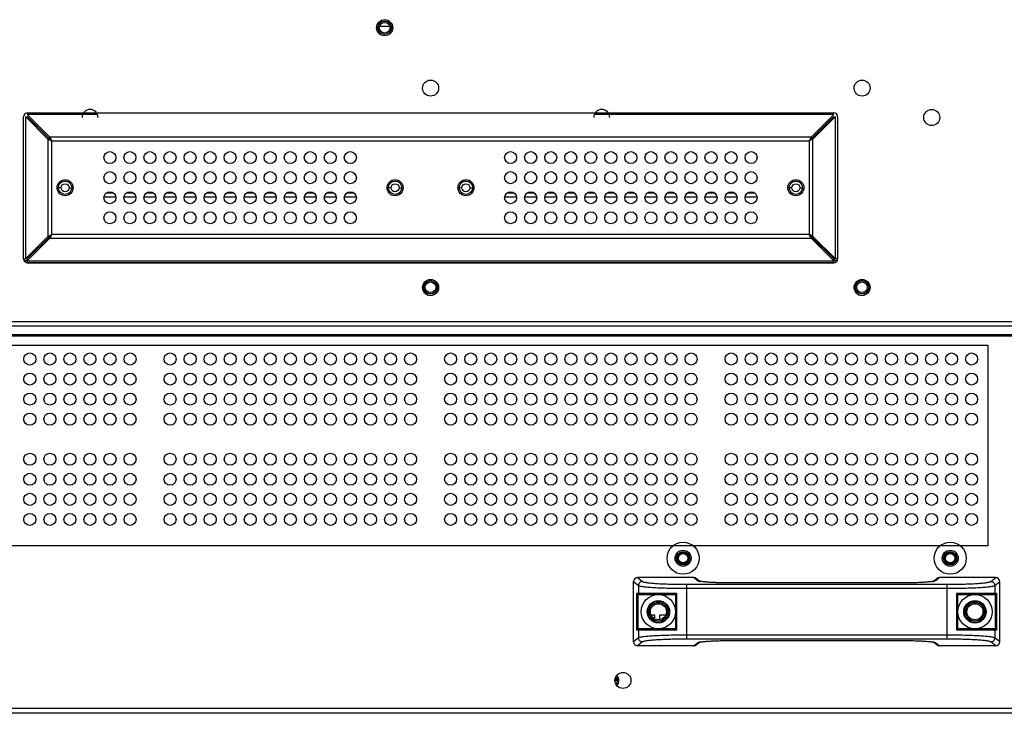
# Model space of a CAD drawing. Header units: millimetres. Extents: x -7199 to 1146, y -2825 to 3623.
# Tile 14 of 35: x -4012 to -3643, y -368 to -109. Entities that reach past the tile are written whole.
import ezdxf

# ---------------------------------------------------------------- set-up
doc = ezdxf.new("R2010")
doc.units = ezdxf.units.MM
doc.header["$LTSCALE"] = 65.395
doc.layers.get('0').update_dxf_attribs({"linetype": 'CONTINUOUS'})
doc.layers.add('00_COMPONENTS', color=7, linetype='CONTINUOUS')
doc.layers.add('02___PRT_ALL_AXES', color=7, linetype='CONTINUOUS')

msp = doc.modelspace()

# ---------------------------------------------------------------- linework, layer by layer
at = {"linetype": 'Continuous'}
for p, q in [((-3877.44, -111.51), (-3877.94, -111.51)), ((-3872.44, -111.51), (-3871.94, -111.51)), ((-4000.95, -153.17), (-4009.42, -144.7)), ((-4009.42, -144.7), (-4009.42, -198.04)), ((-3982.41, -143.99), (-4008.71, -143.99)), ((-4000.24, -152.46), (-4008.71, -143.99)), ((-4000.24, -153.17), (-4008.71, -144.7)), ((-3706.86, -143.99), (-3796.48, -143.99)), ((-3715.33, -152.46), (-3706.86, -143.99)), ((-3715.33, -153.17), (-3706.86, -144.7)), ((-3714.62, -153.17), (-3706.16, -144.7)), ((-3706.16, -198.04), (-3706.16, -144.7)), ((-4000.24, -153.17), (-4000.95, -153.17)), ((-4000.95, -153.17), (-4000.95, -189.58)), ((-3715.33, -152.46), (-4000.24, -152.46)), ((-4000.24, -153.17), (-4000.24, -152.46)), ((-3999.54, -153.87), (-3716.04, -153.87)), ((-3999.54, -188.87), (-3999.54, -153.87)), ((-3716.04, -153.87), (-3716.04, -188.87)), ((-3715.33, -153.17), (-3715.33, -152.46)), ((-3715.33, -153.17), (-3714.62, -153.17)), ((-3714.62, -189.58), (-3714.62, -153.17)), ((-3996.04, -171.37), (-3997.54, -171.37)), ((-3993.04, -171.37), (-3991.54, -171.37)), ((-3872.54, -171.37), (-3874.04, -171.37)), ((-3869.54, -171.37), (-3868.04, -171.37)), ((-3846.04, -171.37), (-3847.54, -171.37)), ((-3843.04, -171.37), (-3841.54, -171.37)), ((-3722.54, -171.37), (-3724.04, -171.37)), ((-3719.54, -171.37), (-3718.04, -171.37)), ((-4000.95, -189.58), (-4009.42, -198.04)), ((-4000.24, -189.58), (-4008.71, -198.04)), ((-4000.24, -190.29), (-4008.71, -198.75)), ((-4000.24, -189.58), (-4000.95, -189.58)), ((-4000.24, -189.58), (-4000.24, -190.29)), ((-4000.24, -190.29), (-3715.33, -190.29)), ((-3716.04, -188.87), (-3999.54, -188.87)), ((-3715.33, -189.58), (-3714.62, -189.58)), ((-3715.33, -189.58), (-3706.86, -198.04)), ((-3715.33, -189.58), (-3715.33, -190.29)), ((-3715.33, -190.29), (-3706.86, -198.75)), ((-3714.62, -189.58), (-3706.16, -198.04)), ((-4010.09, -198.04), (-4009.42, -198.04)), ((-4009.96, -198.63), (-4008.71, -198.63)), ((-4008.71, -198.04), (-4009.42, -198.04)), ((-4008.71, -198.04), (-4008.71, -198.75)), ((-4008.71, -198.75), (-3706.86, -198.75)), ((-4008.71, -199.46), (-4008.71, -198.75)), ((-3706.86, -198.04), (-3706.16, -198.04)), ((-3706.86, -198.04), (-3706.86, -198.75)), ((-3706.86, -198.63), (-3705.53, -198.63)), ((-3706.86, -199.46), (-3706.86, -198.75)), ((-3705.39, -198.04), (-3706.16, -198.04)), ((-4008.71, -199.46), (-3706.86, -199.46)), ((-3860.29, -208.63), (-3860.74, -208.63)), ((-3855.29, -208.63), (-3854.75, -208.63)), ((-3698.78, -208.63), (-3699.24, -208.63)), ((-3693.78, -208.63), (-3693.25, -208.63)), ((-3781.74, -318.76), (-3779.95, -320.2)), ((-3781.74, -341.27), (-3781.74, -318.76)), ((-3759.26, -317.26), (-3780.25, -317.26)), ((-3780.25, -317.26), (-3778.45, -318.7)), ((-3779.95, -320.2), (-3779.95, -323.11)), ((-3762.01, -319.75), (-3664.48, -319.75)), ((-3762.01, -319.75), (-3762.01, -340.27)), ((-3757.84, -318.4), (-3759.26, -317.26)), ((-3757.05, -318.61), (-3758.31, -317.6)), ((-3682.1, -319.26), (-3744.39, -319.26)), ((-3682.1, -319.26), (-3744.39, -319.26)), ((-3744.39, -319.26), (-3744.39, -319.26)), ((-3682.1, -319.26), (-3682.1, -319.26)), ((-3668.18, -317.6), (-3669.44, -318.61)), ((-3669.35, -318.63), (-3669.36, -318.63)), ((-3669.35, -318.63), (-3669.36, -318.63)), ((-3667.23, -317.26), (-3668.65, -318.4)), ((-3646.24, -317.26), (-3667.23, -317.26)), ((-3664.48, -319.75), (-3664.48, -340.27)), ((-3648.04, -318.7), (-3646.24, -317.26)), ((-3646.54, -320.2), (-3644.74, -318.76)), ((-3646.54, -320.2), (-3646.54, -323.11)), ((-3644.74, -341.27), (-3644.74, -318.76)), ((-3780.56, -323.11), (-3765.65, -323.11)), ((-3780.56, -336.91), (-3780.56, -323.11)), ((-3780.06, -336.42), (-3780.06, -323.61)), ((-3780.02, -323.61), (-3766.04, -323.61)), ((-3766.04, -323.6), (-3766.04, -336.43)), ((-3765.65, -323.11), (-3765.65, -336.91)), ((-3762.01, -321.25), (-3664.48, -321.25)), ((-3660.84, -323.11), (-3645.93, -323.11)), ((-3660.84, -336.91), (-3660.84, -323.11)), ((-3660.44, -336.43), (-3660.44, -323.6)), ((-3660.44, -323.61), (-3646.47, -323.61)), ((-3646.43, -323.61), (-3646.43, -336.42)), ((-3645.93, -323.11), (-3645.93, -336.91)), ((-3765.65, -336.91), (-3780.56, -336.91)), ((-3766.04, -336.41), (-3780.02, -336.41)), ((-3779.95, -336.91), (-3779.95, -339.83)), ((-3664.48, -338.78), (-3762.01, -338.78)), ((-3645.93, -336.91), (-3660.84, -336.91)), ((-3646.47, -336.41), (-3660.44, -336.41)), ((-3646.54, -336.91), (-3646.54, -339.83)), ((-3779.95, -339.83), (-3781.74, -341.27)), ((-3778.45, -341.33), (-3780.25, -342.76)), ((-3664.48, -340.27), (-3762.01, -340.27)), ((-3759.26, -342.76), (-3757.84, -341.63)), ((-3758.31, -342.43), (-3757.05, -341.42)), ((-3757.14, -341.4), (-3757.13, -341.4)), ((-3757.14, -341.4), (-3757.13, -341.4)), ((-3744.39, -340.76), (-3682.1, -340.76)), ((-3744.39, -340.76), (-3744.39, -340.77)), ((-3744.39, -340.77), (-3682.1, -340.77)), ((-3682.1, -340.76), (-3682.1, -340.77)), ((-3669.44, -341.42), (-3668.18, -342.43)), ((-3668.65, -341.63), (-3667.23, -342.76)), ((-3646.24, -342.76), (-3648.04, -341.33)), ((-3644.74, -341.27), (-3646.54, -339.83)), ((-3759.26, -342.76), (-3780.25, -342.76)), ((-3646.24, -342.76), (-3667.23, -342.76)), ((-3481.14, -368.01), (-4405.66, -368.01))]:
    msp.add_line(p, q, dxfattribs=at)
at = {"color": 1}
msp.add_lwpolyline([(-4067.03, -230.24), (-3649.17, -230.24), (-3649.17, -305.33), (-4067.03, -305.33)], close=True, dxfattribs=at)
at = {"linetype": 'Continuous'}
for points in [[(-3756.99, -318.62), (-3757.06, -318.61), (-3757.1, -318.59), (-3757.11, -318.59)], [(-3744.39, -319.26), (-3744.73, -319.26), (-3745.34, -319.26), (-3745.94, -319.25), (-3746.53, -319.25), (-3747.11, -319.24), (-3747.68, -319.23), (-3748.23, -319.22), (-3748.78, -319.21), (-3749.31, -319.2), (-3749.83, -319.18), (-3750.33, -319.16), (-3750.81, -319.15), (-3751.28, -319.13), (-3751.73, -319.11), (-3752.17, -319.09), (-3752.59, -319.06), (-3752.99, -319.04), (-3753.37, -319.02), (-3753.73, -318.99), (-3754.08, -318.97), (-3754.41, -318.95), (-3754.71, -318.92), (-3755, -318.89), (-3755.28, -318.87), (-3755.53, -318.84), (-3755.77, -318.82), (-3755.98, -318.79), (-3756.18, -318.76), (-3756.36, -318.74), (-3756.52, -318.71), (-3756.67, -318.69), (-3756.79, -318.67), (-3756.9, -318.64), (-3756.99, -318.62)], [(-3669.43, -318.61), (-3669.5, -318.62), (-3669.59, -318.64), (-3669.69, -318.67), (-3669.82, -318.69), (-3669.96, -318.71), (-3670.12, -318.74), (-3670.3, -318.76), (-3670.5, -318.79), (-3670.72, -318.81), (-3670.95, -318.84), (-3671.2, -318.87), (-3671.47, -318.89), (-3671.76, -318.92), (-3672.07, -318.94), (-3672.4, -318.97), (-3672.74, -318.99), (-3673.11, -319.02), (-3673.49, -319.04), (-3673.89, -319.06), (-3674.3, -319.09), (-3674.74, -319.11), (-3675.19, -319.13), (-3675.66, -319.15), (-3676.14, -319.16), (-3676.65, -319.18), (-3677.16, -319.19), (-3677.69, -319.21), (-3678.23, -319.22), (-3678.79, -319.23), (-3679.36, -319.24), (-3679.94, -319.25), (-3680.53, -319.25), (-3681.13, -319.26), (-3681.74, -319.26), (-3682.1, -319.26)], [(-3669.37, -318.59), (-3669.36, -318.59), (-3669.36, -318.59), (-3669.39, -318.59), (-3669.43, -318.61)], [(-3757.12, -341.44), (-3757.13, -341.44), (-3757.13, -341.44), (-3757.1, -341.43), (-3757.06, -341.42)], [(-3757.06, -341.42), (-3756.99, -341.4), (-3756.9, -341.39), (-3756.8, -341.36), (-3756.67, -341.34), (-3756.53, -341.32), (-3756.37, -341.29), (-3756.19, -341.27), (-3755.99, -341.24), (-3755.77, -341.21), (-3755.54, -341.19), (-3755.29, -341.16), (-3755.02, -341.14), (-3754.73, -341.11), (-3754.42, -341.08), (-3754.09, -341.06), (-3753.75, -341.03), (-3753.38, -341.01), (-3753, -340.99), (-3752.6, -340.96), (-3752.19, -340.94), (-3751.75, -340.92), (-3751.3, -340.9), (-3750.83, -340.88), (-3750.35, -340.87), (-3749.84, -340.85), (-3749.33, -340.83), (-3748.8, -340.82), (-3748.25, -340.81), (-3747.7, -340.8), (-3747.13, -340.79), (-3746.55, -340.78), (-3745.96, -340.77), (-3745.36, -340.77), (-3744.75, -340.77), (-3744.39, -340.77)], [(-3682.1, -340.77), (-3681.76, -340.77), (-3681.15, -340.77), (-3680.55, -340.77), (-3679.96, -340.78), (-3679.38, -340.79), (-3678.81, -340.8), (-3678.26, -340.81), (-3677.71, -340.82), (-3677.18, -340.83), (-3676.66, -340.85), (-3676.16, -340.87), (-3675.68, -340.88), (-3675.21, -340.9), (-3674.76, -340.92), (-3674.32, -340.94), (-3673.9, -340.96), (-3673.5, -340.99), (-3673.12, -341.01), (-3672.76, -341.03), (-3672.41, -341.06), (-3672.08, -341.08), (-3671.78, -341.11), (-3671.49, -341.13), (-3671.21, -341.16), (-3670.96, -341.19), (-3670.72, -341.21), (-3670.51, -341.24), (-3670.31, -341.27), (-3670.13, -341.29), (-3669.97, -341.32), (-3669.82, -341.34), (-3669.7, -341.36), (-3669.59, -341.38), (-3669.5, -341.4)], [(-3669.5, -341.4), (-3669.43, -341.42), (-3669.39, -341.43), (-3669.38, -341.44)]]:
    msp.add_lwpolyline(points, dxfattribs=at)
for centre, radius in [((-3874.94, -111.51), 2.5), ((-3874.94, -111.51), 2), ((-3994.54, -171.37), 3), ((-3994.54, -171.37), 2.5), ((-3871.04, -171.37), 3), ((-3871.04, -171.37), 2.5), ((-3844.54, -171.37), 3), ((-3844.54, -171.37), 2.5), ((-3721.04, -171.37), 3), ((-3721.04, -171.37), 2.5), ((-3994.54, -171.37), 1.5), ((-3871.04, -171.37), 1.5), ((-3844.54, -171.37), 1.5), ((-3721.04, -171.37), 1.5), ((-3857.79, -208.63), 2.5), ((-3696.28, -208.63), 2.5), ((-3857.79, -208.63), 2), ((-3696.28, -208.63), 2), ((-3763.24, -310.01), 3), ((-3763.24, -310.01), 2.5), ((-3663.24, -310.01), 3), ((-3663.24, -310.01), 2.5), ((-3772.49, -330.01), 3.5), ((-3772.49, -330.01), 3), ((-3653.99, -330.01), 3.5), ((-3653.99, -330.01), 3)]:
    msp.add_circle(centre, radius, dxfattribs=at)
for centre, radius, start, end in [((-3857.79, -208.63), 3, 202.4208, 28.8872), ((-3857.79, -208.63), 3, 28.8872, 31.6353), ((-3696.28, -208.63), 3, 200.7695, 27.1583), ((-3755.4, -309.92), 8.88, 259.2885, 259.665), ((-3671.41, -308.13), 10.7, 279.0087, 280.334), ((-3670.98, -310.54), 8.25, 280.3344, 281.305), ((-3780.02, -323.1), 0.516, 256.8123, 264.9445), ((-3646.47, -323.1), 0.516, 275.0555, 283.1877), ((-3780.02, -336.93), 0.516, 95.0555, 103.1877), ((-3646.47, -336.93), 0.516, 76.8123, 84.9445), ((-3755.51, -349.49), 8.26, 100.3341, 101.3035), ((-3755.07, -351.91), 10.72, 98.9965, 100.3333), ((-3671.09, -350.11), 8.89, 79.2907, 79.6654), ((-3789.74, -355.71), 2, 313.4467, 46.5533), ((-3789.74, -355.71), 2.5, 311.504, 48.496)]:
    msp.add_arc(centre, radius, start, end, dxfattribs=at)
for centre, major_axis, ratio, start_param, end_param in [((-3780.24, -318.77), (1.18, -0.94), 0.993786, 2.248132, 3.812849), ((-3759.25, -318.77), (1.18, -0.94), 0.993786, 1.570796, 2.248132), ((-3667.24, -318.77), (1.18, 0.94), 0.993786, 0.89346, 1.570796), ((-3646.25, -318.77), (1.18, 0.94), 0.993786, 5.611929, 7.176646), ((-3780.02, -323.11), (0.502, 0), 0.996195, 4.625123, 4.712389), ((-3646.47, -323.11), (0.502, 0), 0.996195, 4.712389, 4.799655), ((-3780.02, -336.91), (0.502, 0), 0.996195, 1.570796, 1.658063), ((-3646.47, -336.91), (0.502, 0), 0.996195, 1.48353, 1.570796), ((-3780.24, -341.26), (1.18, 0.94), 0.993786, 2.470337, 4.035053), ((-3759.25, -341.26), (1.18, 0.94), 0.993786, 4.035053, 4.712389), ((-3667.24, -341.26), (1.18, -0.94), 0.993786, 4.712389, 5.389725), ((-3646.25, -341.26), (1.18, -0.94), 0.993786, 5.389725, 6.954441)]:
    msp.add_ellipse(centre, major_axis=major_axis, ratio=ratio, start_param=start_param, end_param=end_param, dxfattribs=at)
for points, knots in [([(-4000.95, -153.17), (-4000.74, -153.3), (-4000.27, -153.54), (-3999.79, -153.76), (-3999.54, -153.87)], [0, 0, 0, 0, 0.467079, 1, 1, 1, 1]), ([(-4000.24, -152.46), (-4000.11, -152.67), (-3999.87, -153.14), (-3999.65, -153.62), (-3999.54, -153.87)], [0, 0, 0, 0, 0.467079, 1, 1, 1, 1]), ([(-4000.24, -153.17), (-4000.15, -153.29), (-3999.91, -153.53), (-3999.67, -153.76), (-3999.54, -153.87)], [0, 0, 0, 0, 0.479437, 1, 1, 1, 1]), ([(-4000.24, -153.17), (-4000.12, -153.26), (-3999.88, -153.5), (-3999.65, -153.74), (-3999.54, -153.87)], [0, 0, 0, 0, 0.479437, 1, 1, 1, 1]), ([(-3715.33, -152.46), (-3715.46, -152.67), (-3715.71, -153.14), (-3715.92, -153.62), (-3716.04, -153.87)], [0, 0, 0, 0, 0.467079, 1, 1, 1, 1]), ([(-3715.33, -153.17), (-3715.43, -153.29), (-3715.66, -153.53), (-3715.91, -153.76), (-3716.04, -153.87)], [0, 0, 0, 0, 0.479437, 1, 1, 1, 1]), ([(-3715.33, -153.17), (-3715.46, -153.26), (-3715.7, -153.5), (-3715.92, -153.74), (-3716.04, -153.87)], [0, 0, 0, 0, 0.479437, 1, 1, 1, 1]), ([(-3714.62, -153.17), (-3714.83, -153.3), (-3715.3, -153.54), (-3715.78, -153.76), (-3716.04, -153.87)], [0, 0, 0, 0, 0.467079, 1, 1, 1, 1]), ([(-4000.95, -189.58), (-4000.74, -189.45), (-4000.27, -189.2), (-3999.79, -188.99), (-3999.54, -188.87)], [0, 0, 0, 0, 0.467079, 1, 1, 1, 1]), ([(-4000.24, -189.58), (-4000.12, -189.48), (-3999.88, -189.25), (-3999.65, -189), (-3999.54, -188.87)], [0, 0, 0, 0, 0.479437, 1, 1, 1, 1]), ([(-4000.24, -189.58), (-4000.15, -189.45), (-3999.91, -189.21), (-3999.67, -188.99), (-3999.54, -188.87)], [0, 0, 0, 0, 0.479437, 1, 1, 1, 1]), ([(-4000.24, -190.29), (-4000.11, -190.08), (-3999.87, -189.61), (-3999.65, -189.13), (-3999.54, -188.87)], [0, 0, 0, 0, 0.467079, 1, 1, 1, 1]), ([(-3715.33, -189.58), (-3715.46, -189.48), (-3715.7, -189.25), (-3715.92, -189), (-3716.04, -188.87)], [0, 0, 0, 0, 0.479437, 1, 1, 1, 1]), ([(-3715.33, -189.58), (-3715.43, -189.45), (-3715.66, -189.21), (-3715.91, -188.99), (-3716.04, -188.87)], [0, 0, 0, 0, 0.479437, 1, 1, 1, 1]), ([(-3714.62, -189.58), (-3714.83, -189.45), (-3715.3, -189.2), (-3715.78, -188.99), (-3716.04, -188.87)], [0, 0, 0, 0, 0.467079, 1, 1, 1, 1]), ([(-3715.33, -190.29), (-3715.46, -190.08), (-3715.71, -189.61), (-3715.92, -189.13), (-3716.04, -188.87)], [0, 0, 0, 0, 0.467079, 1, 1, 1, 1]), ([(-3778.45, -318.7), (-3778.64, -318.7), (-3779.04, -318.78), (-3779.53, -319.12), (-3779.86, -319.61), (-3779.94, -320), (-3779.95, -320.2)], [0, 0, 0, 0, 0.24967, 0.499777, 0.750015, 1, 1, 1, 1]), ([(-3779.95, -320.2), (-3779.88, -320.25), (-3779.68, -320.32), (-3779.3, -320.42), (-3778.78, -320.52), (-3778.12, -320.62), (-3777.31, -320.71), (-3775.99, -320.83), (-3774.04, -320.96), (-3771.42, -321.09), (-3768.47, -321.18), (-3765.3, -321.24), (-3763.12, -321.25), (-3762.01, -321.25)], [0, 0, 0, 0, 0.013656, 0.035207, 0.064766, 0.10219, 0.147217, 0.199495, 0.324026, 0.471639, 0.637348, 0.815498, 1, 1, 1, 1]), ([(-3778.45, -318.7), (-3778.39, -318.75), (-3778.21, -318.83), (-3777.86, -318.93), (-3777.38, -319.02), (-3776.77, -319.12), (-3776.04, -319.21), (-3774.82, -319.33), (-3773.04, -319.47), (-3770.64, -319.59), (-3767.93, -319.68), (-3765.02, -319.74), (-3763.03, -319.75), (-3762.01, -319.75)], [0, 0, 0, 0, 0.013881, 0.035555, 0.065184, 0.102644, 0.147682, 0.199952, 0.32443, 0.471958, 0.637566, 0.815608, 1, 1, 1, 1]), ([(-3757.05, -318.65), (-3757.22, -318.62), (-3757.45, -318.57), (-3757.71, -318.48), (-3757.8, -318.43), (-3757.84, -318.4)], [0, 0, 0, 0, 0.633124, 0.848969, 1, 1, 1, 1]), ([(-3744.39, -319.26), (-3745.72, -319.26), (-3748.27, -319.24), (-3751.81, -319.12), (-3754.39, -318.97), (-3756.04, -318.8), (-3756.71, -318.71), (-3756.99, -318.66)], [0, 0, 0, 0, 0.317366, 0.606138, 0.84052, 0.930637, 1, 1, 1, 1]), ([(-3669.74, -318.7), (-3670.42, -318.81), (-3672.08, -318.97), (-3674.92, -319.13), (-3678.35, -319.24), (-3680.82, -319.26), (-3682.1, -319.26)], [0, 0, 0, 0, 0.167261, 0.403178, 0.688607, 1, 1, 1, 1]), ([(-3668.65, -318.4), (-3668.68, -318.43), (-3668.77, -318.47), (-3669, -318.55), (-3669.2, -318.6), (-3669.35, -318.63)], [0, 0, 0, 0, 0.15494, 0.372031, 1, 1, 1, 1]), ([(-3664.48, -319.75), (-3663.46, -319.75), (-3661.47, -319.74), (-3658.56, -319.68), (-3655.86, -319.59), (-3653.45, -319.47), (-3651.67, -319.33), (-3650.45, -319.21), (-3649.72, -319.12), (-3649.11, -319.02), (-3648.63, -318.93), (-3648.28, -318.83), (-3648.1, -318.75), (-3648.04, -318.7)], [0, 0, 0, 0, 0.184374, 0.362398, 0.528008, 0.675541, 0.800025, 0.852298, 0.897342, 0.934807, 0.964441, 0.986118, 1, 1, 1, 1]), ([(-3664.48, -321.25), (-3663.37, -321.25), (-3661.19, -321.24), (-3658.02, -321.18), (-3655.07, -321.09), (-3652.45, -320.96), (-3650.5, -320.83), (-3649.18, -320.71), (-3648.37, -320.62), (-3647.71, -320.52), (-3647.19, -320.42), (-3646.81, -320.32), (-3646.61, -320.25), (-3646.54, -320.2)], [0, 0, 0, 0, 0.184484, 0.362616, 0.528327, 0.675946, 0.800482, 0.852763, 0.897796, 0.935225, 0.964789, 0.986343, 1, 1, 1, 1]), ([(-3648.04, -318.7), (-3647.84, -318.7), (-3647.45, -318.78), (-3646.96, -319.12), (-3646.63, -319.61), (-3646.55, -320), (-3646.54, -320.2)], [0, 0, 0, 0, 0.24967, 0.499777, 0.750015, 1, 1, 1, 1]), ([(-3780.13, -323.6), (-3780.25, -323.57), (-3780.46, -323.44), (-3780.55, -323.22), (-3780.56, -323.11)], [0, 0, 0, 0, 0.545342, 1, 1, 1, 1]), ([(-3779.95, -323.11), (-3779.95, -323.24), (-3779.84, -323.51), (-3779.57, -323.61), (-3779.45, -323.61)], [0, 0, 0, 0, 0.500674, 1, 1, 1, 1]), ([(-3766.04, -323.6), (-3766.04, -323.59), (-3766.03, -323.56), (-3765.99, -323.5), (-3765.91, -323.39), (-3765.79, -323.26), (-3765.69, -323.16), (-3765.65, -323.11)], [0, 0, 0, 0, 0.052485, 0.13846, 0.380041, 0.676283, 1, 1, 1, 1]), ([(-3660.44, -323.6), (-3660.44, -323.59), (-3660.46, -323.56), (-3660.5, -323.5), (-3660.58, -323.39), (-3660.7, -323.26), (-3660.8, -323.16), (-3660.84, -323.11)], [0, 0, 0, 0, 0.052485, 0.13846, 0.380041, 0.676283, 1, 1, 1, 1]), ([(-3646.54, -323.11), (-3646.54, -323.24), (-3646.65, -323.51), (-3646.92, -323.61), (-3647.04, -323.61)], [0, 0, 0, 0, 0.500674, 1, 1, 1, 1]), ([(-3646.36, -323.6), (-3646.24, -323.57), (-3646.03, -323.44), (-3645.94, -323.22), (-3645.93, -323.11)], [0, 0, 0, 0, 0.545342, 1, 1, 1, 1]), ([(-3780.13, -336.43), (-3780.25, -336.46), (-3780.46, -336.59), (-3780.55, -336.81), (-3780.56, -336.91)], [0, 0, 0, 0, 0.545342, 1, 1, 1, 1]), ([(-3779.95, -336.91), (-3779.95, -336.79), (-3779.84, -336.52), (-3779.57, -336.41), (-3779.45, -336.41)], [0, 0, 0, 0, 0.500674, 1, 1, 1, 1]), ([(-3762.01, -338.78), (-3763.12, -338.78), (-3765.3, -338.79), (-3768.47, -338.85), (-3771.42, -338.94), (-3774.04, -339.07), (-3775.99, -339.2), (-3777.31, -339.32), (-3778.12, -339.41), (-3778.78, -339.51), (-3779.3, -339.61), (-3779.68, -339.7), (-3779.88, -339.78), (-3779.95, -339.83)], [0, 0, 0, 0, 0.184485, 0.362616, 0.528328, 0.675946, 0.800482, 0.852763, 0.897796, 0.935225, 0.964789, 0.986343, 1, 1, 1, 1]), ([(-3766.04, -336.43), (-3766.04, -336.44), (-3766.03, -336.46), (-3765.99, -336.53), (-3765.91, -336.64), (-3765.79, -336.77), (-3765.69, -336.87), (-3765.65, -336.91)], [0, 0, 0, 0, 0.052485, 0.13846, 0.380041, 0.676283, 1, 1, 1, 1]), ([(-3646.54, -339.83), (-3646.61, -339.78), (-3646.81, -339.7), (-3647.19, -339.61), (-3647.71, -339.51), (-3648.37, -339.41), (-3649.18, -339.32), (-3650.5, -339.2), (-3652.45, -339.07), (-3655.07, -338.94), (-3658.02, -338.85), (-3661.19, -338.79), (-3663.37, -338.78), (-3664.48, -338.78)], [0, 0, 0, 0, 0.013656, 0.035207, 0.064766, 0.10219, 0.147217, 0.199495, 0.324026, 0.471639, 0.637348, 0.815498, 1, 1, 1, 1]), ([(-3660.44, -336.43), (-3660.44, -336.44), (-3660.46, -336.46), (-3660.5, -336.53), (-3660.58, -336.64), (-3660.7, -336.77), (-3660.8, -336.87), (-3660.84, -336.91)], [0, 0, 0, 0, 0.052485, 0.13846, 0.380041, 0.676283, 1, 1, 1, 1]), ([(-3646.54, -336.91), (-3646.54, -336.79), (-3646.65, -336.52), (-3646.92, -336.41), (-3647.04, -336.41)], [0, 0, 0, 0, 0.500674, 1, 1, 1, 1]), ([(-3646.36, -336.43), (-3646.24, -336.46), (-3646.03, -336.59), (-3645.94, -336.81), (-3645.93, -336.91)], [0, 0, 0, 0, 0.545342, 1, 1, 1, 1]), ([(-3778.45, -341.33), (-3778.64, -341.33), (-3779.04, -341.25), (-3779.53, -340.91), (-3779.86, -340.42), (-3779.94, -340.03), (-3779.95, -339.83)], [0, 0, 0, 0, 0.24967, 0.499777, 0.750015, 1, 1, 1, 1]), ([(-3762.01, -340.27), (-3763.03, -340.27), (-3765.02, -340.29), (-3767.93, -340.34), (-3770.63, -340.44), (-3773.04, -340.56), (-3774.82, -340.69), (-3776.04, -340.82), (-3776.77, -340.91), (-3777.38, -341), (-3777.86, -341.1), (-3778.21, -341.2), (-3778.39, -341.28), (-3778.45, -341.33)], [0, 0, 0, 0, 0.184375, 0.362398, 0.528008, 0.675542, 0.800025, 0.852298, 0.897342, 0.934807, 0.964441, 0.986118, 1, 1, 1, 1]), ([(-3757.84, -341.63), (-3757.81, -341.6), (-3757.72, -341.56), (-3757.49, -341.47), (-3757.29, -341.43), (-3757.14, -341.4)], [0, 0, 0, 0, 0.154857, 0.371922, 1, 1, 1, 1]), ([(-3756.75, -341.33), (-3756.07, -341.22), (-3754.41, -341.06), (-3751.57, -340.89), (-3748.13, -340.79), (-3745.67, -340.76), (-3744.39, -340.76)], [0, 0, 0, 0, 0.167337, 0.403269, 0.688664, 1, 1, 1, 1]), ([(-3682.1, -340.76), (-3680.77, -340.76), (-3678.22, -340.79), (-3674.68, -340.9), (-3672.1, -341.06), (-3670.45, -341.23), (-3669.78, -341.32), (-3669.5, -341.37)], [0, 0, 0, 0, 0.317366, 0.606137, 0.840519, 0.930636, 1, 1, 1, 1]), ([(-3669.44, -341.38), (-3669.27, -341.41), (-3669.04, -341.46), (-3668.78, -341.55), (-3668.69, -341.6), (-3668.65, -341.63)], [0, 0, 0, 0, 0.63314, 0.848981, 1, 1, 1, 1]), ([(-3648.04, -341.33), (-3648.1, -341.28), (-3648.28, -341.2), (-3648.63, -341.1), (-3649.11, -341), (-3649.72, -340.91), (-3650.45, -340.82), (-3651.67, -340.69), (-3653.45, -340.56), (-3655.85, -340.44), (-3658.56, -340.34), (-3661.46, -340.29), (-3663.46, -340.27), (-3664.48, -340.27)], [0, 0, 0, 0, 0.013881, 0.035555, 0.065184, 0.102644, 0.147682, 0.199952, 0.32443, 0.471958, 0.637566, 0.815608, 1, 1, 1, 1]), ([(-3648.04, -341.33), (-3647.84, -341.33), (-3647.45, -341.25), (-3646.96, -340.91), (-3646.63, -340.42), (-3646.55, -340.03), (-3646.54, -339.83)], [0, 0, 0, 0, 0.24967, 0.499777, 0.750015, 1, 1, 1, 1])]:
    msp.add_open_spline(points, degree=3, knots=knots, dxfattribs=at)
for points in [[(-3757.84, -318.4), (-3757.58, -318.4), (-3757.32, -318.47), (-3757.1, -318.59)], [(-3668.65, -318.4), (-3668.91, -318.4), (-3669.17, -318.47), (-3669.39, -318.59)], [(-3757.84, -341.63), (-3757.58, -341.63), (-3757.32, -341.56), (-3757.1, -341.44)], [(-3668.65, -341.63), (-3668.91, -341.63), (-3669.17, -341.56), (-3669.39, -341.44)]]:
    msp.add_open_spline(points, degree=3, dxfattribs=at)
at = {"layer": '00_COMPONENTS', "linetype": 'Continuous'}
for p, q in [((-3876.86, -110.93), (-3873.03, -110.93)), ((-3775.24, -331.21), (-3773.99, -331.21)), ((-3773.99, -331.21), (-3773.99, -332.28)), ((-3771.91, -331.21), (-3769.75, -331.21)), ((-3771.91, -332.96), (-3771.91, -331.21)), ((-3773.99, -332.28), (-3774.46, -332.28)), ((-3770.53, -332.28), (-3770.87, -332.28)), ((-3770.87, -332.28), (-3770.87, -332.54)), ((-3788.44, -354.39), (-3788.44, -355.86)), ((-3787.74, -355.86), (-3788.44, -355.86))]:
    msp.add_line(p, q, dxfattribs=at)
for centre, radius in [((-3763.24, -310.01), 2.3), ((-3763.24, -310.01), 2), ((-3763.24, -310.01), 1.75), ((-3663.24, -310.01), 2.3), ((-3663.24, -310.01), 2), ((-3663.24, -310.01), 1.75)]:
    msp.add_circle(centre, radius, dxfattribs=at)
msp.add_arc((-3788.44, -357.11), 1.26, 90, 103.9026, dxfattribs=at)
at = {"layer": '02___PRT_ALL_AXES', "linetype": 'Continuous'}
for p, q in [((-4008.59, -143.31), (-3706.89, -143.31)), ((-4010.09, -198.01), (-4010.09, -144.81)), ((-3705.39, -144.81), (-3705.39, -198.01)), ((-3980.02, -174.83), (-3975.56, -174.83)), ((-3976.32, -173.41), (-3979.25, -173.41)), ((-3972.52, -174.83), (-3968.06, -174.83)), ((-3968.82, -173.41), (-3971.75, -173.41)), ((-3965.02, -174.83), (-3960.56, -174.83)), ((-3961.32, -173.41), (-3964.25, -173.41)), ((-3957.52, -174.83), (-3953.06, -174.83)), ((-3953.82, -173.41), (-3956.75, -173.41)), ((-3950.02, -174.83), (-3945.56, -174.83)), ((-3946.32, -173.41), (-3949.25, -173.41)), ((-3942.52, -174.83), (-3938.06, -174.83)), ((-3938.82, -173.41), (-3941.75, -173.41)), ((-3935.02, -174.83), (-3930.56, -174.83)), ((-3931.32, -173.41), (-3934.25, -173.41)), ((-3927.52, -174.83), (-3923.06, -174.83)), ((-3923.82, -173.41), (-3926.75, -173.41)), ((-3920.02, -174.83), (-3915.56, -174.83)), ((-3916.32, -173.41), (-3919.25, -173.41)), ((-3912.52, -174.83), (-3908.06, -174.83)), ((-3908.82, -173.41), (-3911.75, -173.41)), ((-3905.02, -174.83), (-3900.56, -174.83)), ((-3901.32, -173.41), (-3904.25, -173.41)), ((-3897.52, -174.83), (-3893.06, -174.83)), ((-3893.82, -173.41), (-3896.75, -173.41)), ((-3890.02, -174.83), (-3885.56, -174.83)), ((-3886.32, -173.41), (-3889.25, -173.41)), ((-3830.02, -174.83), (-3825.56, -174.83)), ((-3826.32, -173.41), (-3829.25, -173.41)), ((-3822.52, -174.83), (-3818.06, -174.83)), ((-3818.82, -173.41), (-3821.75, -173.41)), ((-3815.02, -174.83), (-3810.56, -174.83)), ((-3811.32, -173.41), (-3814.25, -173.41)), ((-3807.52, -174.83), (-3803.06, -174.83)), ((-3803.82, -173.41), (-3806.75, -173.41)), ((-3800.02, -174.83), (-3795.56, -174.83)), ((-3796.32, -173.41), (-3799.25, -173.41)), ((-3792.52, -174.83), (-3788.06, -174.83)), ((-3788.82, -173.41), (-3791.75, -173.41)), ((-3785.02, -174.83), (-3780.56, -174.83)), ((-3781.32, -173.41), (-3784.25, -173.41)), ((-3777.52, -174.83), (-3773.06, -174.83)), ((-3773.82, -173.41), (-3776.75, -173.41)), ((-3770.02, -174.83), (-3765.56, -174.83)), ((-3766.32, -173.41), (-3769.25, -173.41)), ((-3762.52, -174.83), (-3758.06, -174.83)), ((-3758.82, -173.41), (-3761.75, -173.41)), ((-3755.02, -174.83), (-3750.56, -174.83)), ((-3751.32, -173.41), (-3754.25, -173.41)), ((-3747.52, -174.83), (-3743.06, -174.83)), ((-3743.82, -173.41), (-3746.75, -173.41)), ((-3740.02, -174.83), (-3735.56, -174.83)), ((-3736.32, -173.41), (-3739.25, -173.41)), ((-3706.89, -199.51), (-4008.59, -199.51)), ((-5260.1, -223.03), (-3580.39, -223.03)), ((-3580.74, -221.61), (-5259.74, -221.61)), ((-3576.16, -226.97), (-5264.33, -226.97)), ((-5263.33, -226.26), (-3577.16, -226.26)), ((-3460.96, -366.2), (-4374.22, -366.2))]:
    msp.add_line(p, q, dxfattribs=at)
for centre, radius in [((-3874.94, -111.51), 3), ((-3857.74, -134.11), 3), ((-3696.24, -134.11), 3), ((-3670.19, -145.11), 3), ((-3977.79, -160.12), 2.25), ((-3970.29, -160.12), 2.25), ((-3962.79, -160.12), 2.25), ((-3955.29, -160.12), 2.25), ((-3947.79, -160.12), 2.25), ((-3940.29, -160.12), 2.25), ((-3932.79, -160.12), 2.25), ((-3925.29, -160.12), 2.25), ((-3917.79, -160.12), 2.25), ((-3910.29, -160.12), 2.25), ((-3902.79, -160.12), 2.25), ((-3895.29, -160.12), 2.25), ((-3887.79, -160.12), 2.25), ((-3827.79, -160.12), 2.25), ((-3820.29, -160.12), 2.25), ((-3812.79, -160.12), 2.25), ((-3805.29, -160.12), 2.25), ((-3797.79, -160.12), 2.25), ((-3790.29, -160.12), 2.25), ((-3782.79, -160.12), 2.25), ((-3775.29, -160.12), 2.25), ((-3767.79, -160.12), 2.25), ((-3760.29, -160.12), 2.25), ((-3752.79, -160.12), 2.25), ((-3745.29, -160.12), 2.25), ((-3737.79, -160.12), 2.25), ((-3977.79, -167.62), 2.25), ((-3970.29, -167.62), 2.25), ((-3962.79, -167.62), 2.25), ((-3955.29, -167.62), 2.25), ((-3947.79, -167.62), 2.25), ((-3940.29, -167.62), 2.25), ((-3932.79, -167.62), 2.25), ((-3925.29, -167.62), 2.25), ((-3917.79, -167.62), 2.25), ((-3910.29, -167.62), 2.25), ((-3902.79, -167.62), 2.25), ((-3895.29, -167.62), 2.25), ((-3887.79, -167.62), 2.25), ((-3827.79, -167.62), 2.25), ((-3820.29, -167.62), 2.25), ((-3812.79, -167.62), 2.25), ((-3805.29, -167.62), 2.25), ((-3797.79, -167.62), 2.25), ((-3790.29, -167.62), 2.25), ((-3782.79, -167.62), 2.25), ((-3775.29, -167.62), 2.25), ((-3767.79, -167.62), 2.25), ((-3760.29, -167.62), 2.25), ((-3752.79, -167.62), 2.25), ((-3745.29, -167.62), 2.25), ((-3737.79, -167.62), 2.25), ((-3994.54, -171.37), 3), ((-3871.04, -171.37), 3), ((-3844.54, -171.37), 3), ((-3721.04, -171.37), 3), ((-3977.79, -175.12), 2.25), ((-3970.29, -175.12), 2.25), ((-3962.79, -175.12), 2.25), ((-3955.29, -175.12), 2.25), ((-3947.79, -175.12), 2.25), ((-3940.29, -175.12), 2.25), ((-3932.79, -175.12), 2.25), ((-3925.29, -175.12), 2.25), ((-3917.79, -175.12), 2.25), ((-3910.29, -175.12), 2.25), ((-3902.79, -175.12), 2.25), ((-3895.29, -175.12), 2.25), ((-3887.79, -175.12), 2.25), ((-3827.79, -175.12), 2.25), ((-3820.29, -175.12), 2.25), ((-3812.79, -175.12), 2.25), ((-3805.29, -175.12), 2.25), ((-3797.79, -175.12), 2.25), ((-3790.29, -175.12), 2.25), ((-3782.79, -175.12), 2.25), ((-3775.29, -175.12), 2.25), ((-3767.79, -175.12), 2.25), ((-3760.29, -175.12), 2.25), ((-3752.79, -175.12), 2.25), ((-3745.29, -175.12), 2.25), ((-3737.79, -175.12), 2.25), ((-3977.79, -182.62), 2.25), ((-3970.29, -182.62), 2.25), ((-3962.79, -182.62), 2.25), ((-3955.29, -182.62), 2.25), ((-3947.79, -182.62), 2.25), ((-3940.29, -182.62), 2.25), ((-3932.79, -182.62), 2.25), ((-3925.29, -182.62), 2.25), ((-3917.79, -182.62), 2.25), ((-3910.29, -182.62), 2.25), ((-3902.79, -182.62), 2.25), ((-3895.29, -182.62), 2.25), ((-3887.79, -182.62), 2.25), ((-3827.79, -182.62), 2.25), ((-3820.29, -182.62), 2.25), ((-3812.79, -182.62), 2.25), ((-3805.29, -182.62), 2.25), ((-3797.79, -182.62), 2.25), ((-3790.29, -182.62), 2.25), ((-3782.79, -182.62), 2.25), ((-3775.29, -182.62), 2.25), ((-3767.79, -182.62), 2.25), ((-3760.29, -182.62), 2.25), ((-3752.79, -182.62), 2.25), ((-3745.29, -182.62), 2.25), ((-3737.79, -182.62), 2.25), ((-3857.74, -208.71), 3), ((-3696.24, -208.71), 3), ((-4007.74, -235.46), 2.25), ((-4000.24, -235.46), 2.25), ((-3992.74, -235.46), 2.25), ((-3985.24, -235.46), 2.25), ((-3977.74, -235.46), 2.25), ((-3970.24, -235.46), 2.25), ((-3955.24, -235.46), 2.25), ((-3947.74, -235.46), 2.25), ((-3940.24, -235.46), 2.25), ((-3932.74, -235.46), 2.25), ((-3925.24, -235.46), 2.25), ((-3917.74, -235.46), 2.25), ((-3910.24, -235.46), 2.25), ((-3902.74, -235.46), 2.25), ((-3895.24, -235.46), 2.25), ((-3887.74, -235.46), 2.25), ((-3880.24, -235.46), 2.25), ((-3872.74, -235.46), 2.25), ((-3865.24, -235.46), 2.25), ((-3850.24, -235.46), 2.25), ((-3842.74, -235.46), 2.25), ((-3835.24, -235.46), 2.25), ((-3827.74, -235.46), 2.25), ((-3820.24, -235.46), 2.25), ((-3812.74, -235.46), 2.25), ((-3805.24, -235.46), 2.25), ((-3797.74, -235.46), 2.25), ((-3790.24, -235.46), 2.25), ((-3782.74, -235.46), 2.25), ((-3775.24, -235.46), 2.25), ((-3767.74, -235.46), 2.25), ((-3760.24, -235.46), 2.25), ((-3745.24, -235.46), 2.25), ((-3737.74, -235.46), 2.25), ((-3730.24, -235.46), 2.25), ((-3722.74, -235.46), 2.25), ((-3715.24, -235.46), 2.25), ((-3707.74, -235.46), 2.25), ((-3700.24, -235.46), 2.25), ((-3692.74, -235.46), 2.25), ((-3685.24, -235.46), 2.25), ((-3677.74, -235.46), 2.25), ((-3670.24, -235.46), 2.25), ((-3662.74, -235.46), 2.25), ((-3655.24, -235.46), 2.25), ((-4007.74, -242.96), 2.25), ((-4000.24, -242.96), 2.25), ((-3992.74, -242.96), 2.25), ((-3985.24, -242.96), 2.25), ((-3977.74, -242.96), 2.25), ((-3970.24, -242.96), 2.25), ((-3955.24, -242.96), 2.25), ((-3947.74, -242.96), 2.25), ((-3940.24, -242.96), 2.25), ((-3932.74, -242.96), 2.25), ((-3925.24, -242.96), 2.25), ((-3917.74, -242.96), 2.25), ((-3910.24, -242.96), 2.25), ((-3902.74, -242.96), 2.25), ((-3895.24, -242.96), 2.25), ((-3887.74, -242.96), 2.25), ((-3880.24, -242.96), 2.25), ((-3872.74, -242.96), 2.25), ((-3865.24, -242.96), 2.25), ((-3850.24, -242.96), 2.25), ((-3842.74, -242.96), 2.25), ((-3835.24, -242.96), 2.25), ((-3827.74, -242.96), 2.25), ((-3820.24, -242.96), 2.25), ((-3812.74, -242.96), 2.25), ((-3805.24, -242.96), 2.25), ((-3797.74, -242.96), 2.25), ((-3790.24, -242.96), 2.25), ((-3782.74, -242.96), 2.25), ((-3775.24, -242.96), 2.25), ((-3767.74, -242.96), 2.25), ((-3760.24, -242.96), 2.25), ((-3745.24, -242.96), 2.25), ((-3737.74, -242.96), 2.25), ((-3730.24, -242.96), 2.25), ((-3722.74, -242.96), 2.25), ((-3715.24, -242.96), 2.25), ((-3707.74, -242.96), 2.25), ((-3700.24, -242.96), 2.25), ((-3692.74, -242.96), 2.25), ((-3685.24, -242.96), 2.25), ((-3677.74, -242.96), 2.25), ((-3670.24, -242.96), 2.25), ((-3662.74, -242.96), 2.25), ((-3655.24, -242.96), 2.25), ((-4007.74, -250.46), 2.25), ((-4000.24, -250.46), 2.25), ((-3992.74, -250.46), 2.25), ((-3985.24, -250.46), 2.25), ((-3977.74, -250.46), 2.25), ((-3970.24, -250.46), 2.25), ((-3955.24, -250.46), 2.25), ((-3947.74, -250.46), 2.25), ((-3940.24, -250.46), 2.25), ((-3932.74, -250.46), 2.25), ((-3925.24, -250.46), 2.25), ((-3917.74, -250.46), 2.25), ((-3910.24, -250.46), 2.25), ((-3902.74, -250.46), 2.25), ((-3895.24, -250.46), 2.25), ((-3887.74, -250.46), 2.25), ((-3880.24, -250.46), 2.25), ((-3872.74, -250.46), 2.25), ((-3865.24, -250.46), 2.25), ((-3850.24, -250.46), 2.25), ((-3842.74, -250.46), 2.25), ((-3835.24, -250.46), 2.25), ((-3827.74, -250.46), 2.25), ((-3820.24, -250.46), 2.25), ((-3812.74, -250.46), 2.25), ((-3805.24, -250.46), 2.25), ((-3797.74, -250.46), 2.25), ((-3790.24, -250.46), 2.25), ((-3782.74, -250.46), 2.25), ((-3775.24, -250.46), 2.25), ((-3767.74, -250.46), 2.25), ((-3760.24, -250.46), 2.25), ((-3745.24, -250.46), 2.25), ((-3737.74, -250.46), 2.25), ((-3730.24, -250.46), 2.25), ((-3722.74, -250.46), 2.25), ((-3715.24, -250.46), 2.25), ((-3707.74, -250.46), 2.25), ((-3700.24, -250.46), 2.25), ((-3692.74, -250.46), 2.25), ((-3685.24, -250.46), 2.25), ((-3677.74, -250.46), 2.25), ((-3670.24, -250.46), 2.25), ((-3662.74, -250.46), 2.25), ((-3655.24, -250.46), 2.25), ((-4007.74, -257.96), 2.25), ((-4000.24, -257.96), 2.25), ((-3992.74, -257.96), 2.25), ((-3985.24, -257.96), 2.25), ((-3977.74, -257.96), 2.25), ((-3970.24, -257.96), 2.25), ((-3955.24, -257.96), 2.25), ((-3947.74, -257.96), 2.25), ((-3940.24, -257.96), 2.25), ((-3932.74, -257.96), 2.25), ((-3925.24, -257.96), 2.25), ((-3917.74, -257.96), 2.25), ((-3910.24, -257.96), 2.25), ((-3902.74, -257.96), 2.25), ((-3895.24, -257.96), 2.25), ((-3887.74, -257.96), 2.25), ((-3880.24, -257.96), 2.25), ((-3872.74, -257.96), 2.25), ((-3865.24, -257.96), 2.25), ((-3850.24, -257.96), 2.25), ((-3842.74, -257.96), 2.25), ((-3835.24, -257.96), 2.25), ((-3827.74, -257.96), 2.25), ((-3820.24, -257.96), 2.25), ((-3812.74, -257.96), 2.25), ((-3805.24, -257.96), 2.25), ((-3797.74, -257.96), 2.25), ((-3790.24, -257.96), 2.25), ((-3782.74, -257.96), 2.25), ((-3775.24, -257.96), 2.25), ((-3767.74, -257.96), 2.25), ((-3760.24, -257.96), 2.25), ((-3745.24, -257.96), 2.25), ((-3737.74, -257.96), 2.25), ((-3730.24, -257.96), 2.25), ((-3722.74, -257.96), 2.25), ((-3715.24, -257.96), 2.25), ((-3707.74, -257.96), 2.25), ((-3700.24, -257.96), 2.25), ((-3692.74, -257.96), 2.25), ((-3685.24, -257.96), 2.25), ((-3677.74, -257.96), 2.25), ((-3670.24, -257.96), 2.25), ((-3662.74, -257.96), 2.25), ((-3655.24, -257.96), 2.25), ((-4007.74, -272.96), 2.25), ((-4000.24, -272.96), 2.25), ((-3992.74, -272.96), 2.25), ((-3985.24, -272.96), 2.25), ((-3977.74, -272.96), 2.25), ((-3970.24, -272.96), 2.25), ((-3955.24, -272.96), 2.25), ((-3947.74, -272.96), 2.25), ((-3940.24, -272.96), 2.25), ((-3932.74, -272.96), 2.25), ((-3925.24, -272.96), 2.25), ((-3917.74, -272.96), 2.25), ((-3910.24, -272.96), 2.25), ((-3902.74, -272.96), 2.25), ((-3895.24, -272.96), 2.25), ((-3887.74, -272.96), 2.25), ((-3880.24, -272.96), 2.25), ((-3872.74, -272.96), 2.25), ((-3865.24, -272.96), 2.25), ((-3850.24, -272.96), 2.25), ((-3842.74, -272.96), 2.25), ((-3835.24, -272.96), 2.25), ((-3827.74, -272.96), 2.25), ((-3820.24, -272.96), 2.25), ((-3812.74, -272.96), 2.25), ((-3805.24, -272.96), 2.25), ((-3797.74, -272.96), 2.25), ((-3790.24, -272.96), 2.25), ((-3782.74, -272.96), 2.25), ((-3775.24, -272.96), 2.25), ((-3767.74, -272.96), 2.25), ((-3760.24, -272.96), 2.25), ((-3745.24, -272.96), 2.25), ((-3737.74, -272.96), 2.25), ((-3730.24, -272.96), 2.25), ((-3722.74, -272.96), 2.25), ((-3715.24, -272.96), 2.25), ((-3707.74, -272.96), 2.25), ((-3700.24, -272.96), 2.25), ((-3692.74, -272.96), 2.25), ((-3685.24, -272.96), 2.25), ((-3677.74, -272.96), 2.25), ((-3670.24, -272.96), 2.25), ((-3662.74, -272.96), 2.25), ((-3655.24, -272.96), 2.25), ((-4007.74, -280.46), 2.25), ((-4000.24, -280.46), 2.25), ((-3992.74, -280.46), 2.25), ((-3985.24, -280.46), 2.25), ((-3977.74, -280.46), 2.25), ((-3970.24, -280.46), 2.25), ((-3955.24, -280.46), 2.25), ((-3947.74, -280.46), 2.25), ((-3940.24, -280.46), 2.25), ((-3932.74, -280.46), 2.25), ((-3925.24, -280.46), 2.25), ((-3917.74, -280.46), 2.25), ((-3910.24, -280.46), 2.25), ((-3902.74, -280.46), 2.25), ((-3895.24, -280.46), 2.25), ((-3887.74, -280.46), 2.25), ((-3880.24, -280.46), 2.25), ((-3872.74, -280.46), 2.25), ((-3865.24, -280.46), 2.25), ((-3850.24, -280.46), 2.25), ((-3842.74, -280.46), 2.25), ((-3835.24, -280.46), 2.25), ((-3827.74, -280.46), 2.25), ((-3820.24, -280.46), 2.25), ((-3812.74, -280.46), 2.25), ((-3805.24, -280.46), 2.25), ((-3797.74, -280.46), 2.25), ((-3790.24, -280.46), 2.25), ((-3782.74, -280.46), 2.25), ((-3775.24, -280.46), 2.25), ((-3767.74, -280.46), 2.25), ((-3760.24, -280.46), 2.25), ((-3745.24, -280.46), 2.25), ((-3737.74, -280.46), 2.25), ((-3730.24, -280.46), 2.25), ((-3722.74, -280.46), 2.25), ((-3715.24, -280.46), 2.25), ((-3707.74, -280.46), 2.25), ((-3700.24, -280.46), 2.25), ((-3692.74, -280.46), 2.25), ((-3685.24, -280.46), 2.25), ((-3677.74, -280.46), 2.25), ((-3670.24, -280.46), 2.25), ((-3662.74, -280.46), 2.25), ((-3655.24, -280.46), 2.25), ((-4007.74, -287.96), 2.25), ((-4000.24, -287.96), 2.25), ((-3992.74, -287.96), 2.25), ((-3985.24, -287.96), 2.25), ((-3977.74, -287.96), 2.25), ((-3970.24, -287.96), 2.25), ((-3955.24, -287.96), 2.25), ((-3947.74, -287.96), 2.25), ((-3940.24, -287.96), 2.25), ((-3932.74, -287.96), 2.25), ((-3925.24, -287.96), 2.25), ((-3917.74, -287.96), 2.25), ((-3910.24, -287.96), 2.25), ((-3902.74, -287.96), 2.25), ((-3895.24, -287.96), 2.25), ((-3887.74, -287.96), 2.25), ((-3880.24, -287.96), 2.25), ((-3872.74, -287.96), 2.25), ((-3865.24, -287.96), 2.25), ((-3850.24, -287.96), 2.25), ((-3842.74, -287.96), 2.25), ((-3835.24, -287.96), 2.25), ((-3827.74, -287.96), 2.25), ((-3820.24, -287.96), 2.25), ((-3812.74, -287.96), 2.25), ((-3805.24, -287.96), 2.25), ((-3797.74, -287.96), 2.25), ((-3790.24, -287.96), 2.25), ((-3782.74, -287.96), 2.25), ((-3775.24, -287.96), 2.25), ((-3767.74, -287.96), 2.25), ((-3760.24, -287.96), 2.25), ((-3745.24, -287.96), 2.25), ((-3737.74, -287.96), 2.25), ((-3730.24, -287.96), 2.25), ((-3722.74, -287.96), 2.25), ((-3715.24, -287.96), 2.25), ((-3707.74, -287.96), 2.25), ((-3700.24, -287.96), 2.25), ((-3692.74, -287.96), 2.25), ((-3685.24, -287.96), 2.25), ((-3677.74, -287.96), 2.25), ((-3670.24, -287.96), 2.25), ((-3662.74, -287.96), 2.25), ((-3655.24, -287.96), 2.25), ((-4007.74, -295.46), 2.25), ((-4000.24, -295.46), 2.25), ((-3992.74, -295.46), 2.25), ((-3985.24, -295.46), 2.25), ((-3977.74, -295.46), 2.25), ((-3970.24, -295.46), 2.25), ((-3955.24, -295.46), 2.25), ((-3947.74, -295.46), 2.25), ((-3940.24, -295.46), 2.25), ((-3932.74, -295.46), 2.25), ((-3925.24, -295.46), 2.25), ((-3917.74, -295.46), 2.25), ((-3910.24, -295.46), 2.25), ((-3902.74, -295.46), 2.25), ((-3895.24, -295.46), 2.25), ((-3887.74, -295.46), 2.25), ((-3880.24, -295.46), 2.25), ((-3872.74, -295.46), 2.25), ((-3865.24, -295.46), 2.25), ((-3850.24, -295.46), 2.25), ((-3842.74, -295.46), 2.25), ((-3835.24, -295.46), 2.25), ((-3827.74, -295.46), 2.25), ((-3820.24, -295.46), 2.25), ((-3812.74, -295.46), 2.25), ((-3805.24, -295.46), 2.25), ((-3797.74, -295.46), 2.25), ((-3790.24, -295.46), 2.25), ((-3782.74, -295.46), 2.25), ((-3775.24, -295.46), 2.25), ((-3767.74, -295.46), 2.25), ((-3760.24, -295.46), 2.25), ((-3745.24, -295.46), 2.25), ((-3737.74, -295.46), 2.25), ((-3730.24, -295.46), 2.25), ((-3722.74, -295.46), 2.25), ((-3715.24, -295.46), 2.25), ((-3707.74, -295.46), 2.25), ((-3700.24, -295.46), 2.25), ((-3692.74, -295.46), 2.25), ((-3685.24, -295.46), 2.25), ((-3677.74, -295.46), 2.25), ((-3670.24, -295.46), 2.25), ((-3662.74, -295.46), 2.25), ((-3655.24, -295.46), 2.25), ((-3763.24, -310.01), 6), ((-3663.24, -310.01), 6), ((-3772.49, -330.01), 6.4), ((-3653.99, -330.01), 6.4), ((-3772.49, -330.01), 4.2), ((-3772.49, -330.01), 4), ((-3653.99, -330.01), 4.2), ((-3653.99, -330.01), 4), ((-3785.74, -355.71), 3)]:
    msp.add_circle(centre, radius, dxfattribs=at)
for centre, radius, start, end in [((-4008.59, -144.81), 1.5, 90, 180), ((-3985.19, -145.11), 3, 0, 180), ((-3793.69, -145.11), 3, 0, 180), ((-3706.89, -144.81), 1.5, 0, 90), ((-4008.59, -198.01), 1.5, 180, 270), ((-3706.89, -198.01), 1.5, 270, 0)]:
    msp.add_arc(centre, radius, start, end, dxfattribs=at)

doc.saveas('drawing.dxf')
